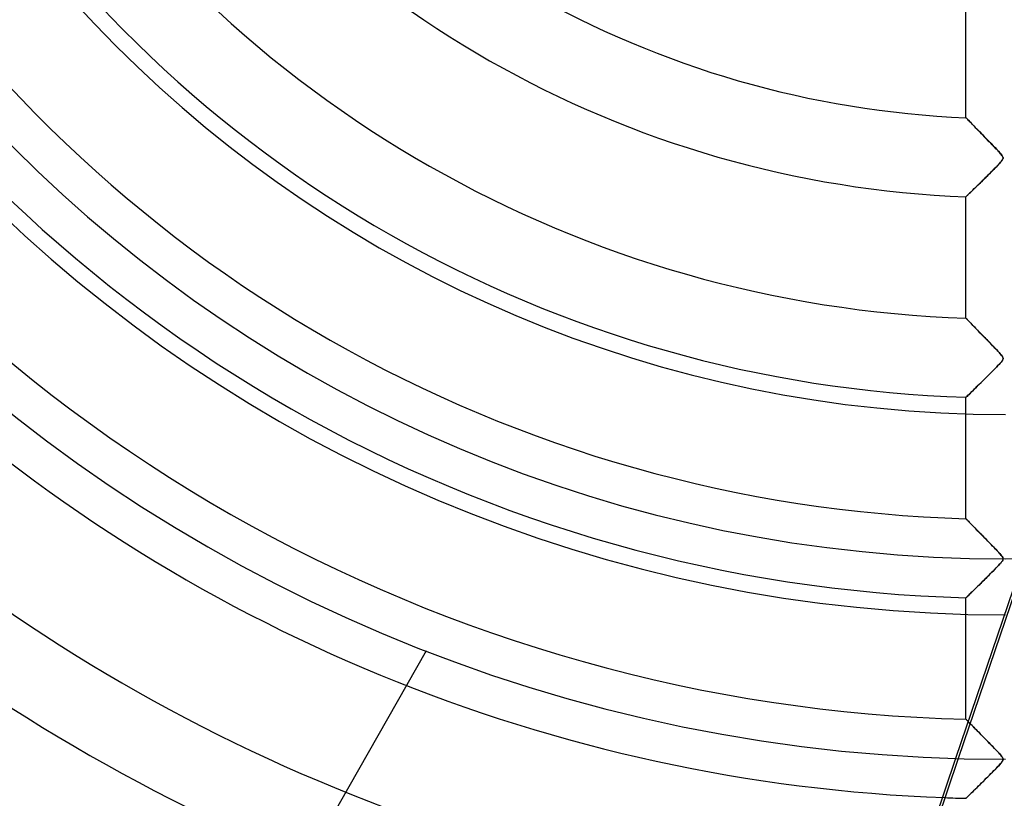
# Model space of a CAD drawing. Header units: millimetres. Extents: x -625 to 625, y -625 to 625.
# Tile 8 of 59: x -125 to 0, y -208 to -109. Entities that reach past the tile are written whole.
import ezdxf

# ---------------------------------------------------------------- set-up
doc = ezdxf.new("R2010")
doc.units = ezdxf.units.MM
doc.layers.add('HIDDEN', color=7, linetype='Continuous')
doc.layers.add('THICK', color=7, linetype='Continuous')

msp = doc.modelspace()

# ---------------------------------------------------------------- linework, layer by layer
at = {"layer": 'HIDDEN'}
for p, q in [((-5, -121.53), (-5, -106.17)), ((-5, -121.53), (-4.99, -121.54)), ((-4.99, -121.54), (-5, -121.53)), ((-4.99, -121.54), (-4.97, -121.57)), ((-4.96, -121.57), (-4.99, -121.54)), ((-4.97, -121.57), (-4.92, -121.61)), ((-4.91, -121.63), (-4.96, -121.57)), ((-4.92, -121.61), (-4.86, -121.68)), ((-4.85, -121.69), (-4.91, -121.63)), ((-4.86, -121.68), (-4.78, -121.76)), ((-4.76, -121.78), (-4.85, -121.69)), ((-4.78, -121.76), (-4.69, -121.86)), ((-4.67, -121.88), (-4.76, -121.78)), ((-4.69, -121.86), (-4.58, -121.97)), ((-4.56, -121.99), (-4.67, -121.88)), ((-4.58, -121.97), (-4.45, -122.1)), ((-4.45, -122.11), (-4.56, -121.99)), ((-4.45, -122.1), (-4.31, -122.25)), ((-4.32, -122.24), (-4.45, -122.11)), ((-4.18, -122.38), (-4.32, -122.24)), ((-4.31, -122.25), (-4.16, -122.41)), ((-4.04, -122.53), (-4.18, -122.38)), ((-4.16, -122.41), (-3.99, -122.58)), ((-3.89, -122.68), (-4.04, -122.53)), ((-3.99, -122.58), (-3.82, -122.76)), ((-3.74, -122.85), (-3.89, -122.68)), ((-3.82, -122.76), (-3.63, -122.96)), ((-3.57, -123.02), (-3.74, -122.85)), ((-3.63, -122.96), (-3.43, -123.16)), ((-3.4, -123.19), (-3.57, -123.02)), ((-3.43, -123.16), (-3.22, -123.38)), ((-3.22, -123.38), (-3.4, -123.19)), ((-3.22, -123.38), (-3.01, -123.6)), ((-3.04, -123.57), (-3.22, -123.38)), ((-2.85, -123.76), (-3.04, -123.57)), ((-3.01, -123.6), (-2.79, -123.83)), ((-2.65, -123.97), (-2.85, -123.76)), ((-2.79, -123.83), (-2.56, -124.06)), ((-2.45, -124.17), (-2.65, -123.97)), ((-2.56, -124.06), (-2.32, -124.31)), ((-2.25, -124.37), (-2.45, -124.17)), ((-2.32, -124.31), (-2.08, -124.56)), ((-2.06, -124.57), (-2.25, -124.37)), ((-2.08, -124.56), (-1.83, -124.81)), ((-1.87, -124.76), (-2.06, -124.57)), ((-1.69, -124.95), (-1.87, -124.76)), ((-1.83, -124.81), (-1.58, -125.07)), ((-1.52, -125.13), (-1.69, -124.95)), ((-1.58, -125.07), (-1.33, -125.32)), ((-1.36, -125.29), (-1.52, -125.13)), ((-1.21, -125.45), (-1.36, -125.29)), ((-1.33, -125.32), (-1.11, -125.56)), ((-1.07, -125.6), (-1.21, -125.45)), ((-1.11, -125.56), (-0.91, -125.77)), ((-0.94, -125.74), (-1.07, -125.6)), ((-0.83, -125.86), (-0.94, -125.74)), ((-0.91, -125.77), (-0.73, -125.96)), ((-0.73, -125.97), (-0.83, -125.86)), ((-0.73, -125.96), (-0.59, -126.12)), ((-0.63, -126.08), (-0.73, -125.97)), ((-0.54, -126.19), (-0.63, -126.08)), ((-0.59, -126.12), (-0.49, -126.25)), ((-0.45, -126.3), (-0.54, -126.19)), ((-0.52, -127.04), (-0.44, -126.92)), ((-0.49, -126.25), (-0.42, -126.35)), ((-0.41, -126.89), (-0.47, -126.97)), ((-0.38, -126.41), (-0.45, -126.3)), ((-0.44, -126.92), (-0.37, -126.83)), ((-0.42, -126.35), (-0.37, -126.43)), ((-0.37, -126.81), (-0.41, -126.89)), ((-0.34, -126.5), (-0.38, -126.41)), ((-0.37, -126.43), (-0.34, -126.5)), ((-0.34, -126.74), (-0.37, -126.81)), ((-0.37, -126.83), (-0.34, -126.74)), ((-0.34, -126.5), (-0.32, -126.56)), ((-0.32, -126.58), (-0.34, -126.5)), ((-0.34, -126.74), (-0.32, -126.66)), ((-0.32, -126.68), (-0.34, -126.74)), ((-0.32, -126.56), (-0.32, -126.62)), ((-0.32, -126.66), (-0.32, -126.58)), ((-0.32, -126.62), (-0.32, -126.68)), ((-1.5, -128.08), (-1.67, -128.25)), ((-1.62, -128.21), (-1.43, -128.01)), ((-1.34, -127.92), (-1.5, -128.08)), ((-1.43, -128.01), (-1.25, -127.82)), ((-1.19, -127.77), (-1.34, -127.92)), ((-1.25, -127.82), (-1.07, -127.65)), ((-1.05, -127.62), (-1.19, -127.77)), ((-1.07, -127.65), (-0.91, -127.48)), ((-0.92, -127.49), (-1.05, -127.62)), ((-0.81, -127.37), (-0.92, -127.49)), ((-0.91, -127.48), (-0.77, -127.32)), ((-0.71, -127.26), (-0.81, -127.37)), ((-0.77, -127.32), (-0.64, -127.17)), ((-0.62, -127.16), (-0.71, -127.26)), ((-0.64, -127.17), (-0.52, -127.04)), ((-0.54, -127.06), (-0.62, -127.16)), ((-0.47, -126.97), (-0.54, -127.06)), ((-2.76, -129.34), (-2.94, -129.51)), ((-2.93, -129.5), (-2.7, -129.28)), ((-2.58, -129.16), (-2.76, -129.34)), ((-2.7, -129.28), (-2.48, -129.06)), ((-2.4, -128.98), (-2.58, -129.16)), ((-2.48, -129.06), (-2.26, -128.84)), ((-2.22, -128.8), (-2.4, -128.98)), ((-2.26, -128.84), (-2.04, -128.62)), ((-2.03, -128.61), (-2.22, -128.8)), ((-2.04, -128.62), (-1.83, -128.41)), ((-1.84, -128.43), (-2.03, -128.61)), ((-1.67, -128.25), (-1.84, -128.43)), ((-1.83, -128.41), (-1.62, -128.21)), ((-4.02, -130.57), (-4.15, -130.7)), ((-4.12, -130.67), (-3.95, -130.5)), ((-3.88, -130.44), (-4.02, -130.57)), ((-3.95, -130.5), (-3.76, -130.32)), ((-3.74, -130.3), (-3.88, -130.44)), ((-3.76, -130.32), (-3.57, -130.13)), ((-3.59, -130.15), (-3.74, -130.3)), ((-3.43, -130), (-3.59, -130.15)), ((-3.57, -130.13), (-3.36, -129.93)), ((-3.27, -129.84), (-3.43, -130)), ((-3.36, -129.93), (-3.15, -129.72)), ((-3.11, -129.68), (-3.27, -129.84)), ((-3.15, -129.72), (-2.93, -129.5)), ((-2.94, -129.51), (-3.11, -129.68)), ((-4.99, -131.51), (-5, -131.52)), ((-5, -131.52), (-4.99, -131.51)), ((-5, -146.87), (-5, -131.52)), ((-4.97, -131.49), (-4.99, -131.51)), ((-4.99, -131.51), (-4.96, -131.49)), ((-4.94, -131.46), (-4.97, -131.49)), ((-4.96, -131.49), (-4.92, -131.44)), ((-4.89, -131.41), (-4.94, -131.46)), ((-4.92, -131.44), (-4.86, -131.38)), ((-4.83, -131.36), (-4.89, -131.41)), ((-4.86, -131.38), (-4.77, -131.3)), ((-4.76, -131.29), (-4.83, -131.36)), ((-4.77, -131.3), (-4.68, -131.21)), ((-4.68, -131.21), (-4.76, -131.29)), ((-4.68, -131.21), (-4.56, -131.09)), ((-4.59, -131.13), (-4.68, -131.21)), ((-4.5, -131.03), (-4.59, -131.13)), ((-4.56, -131.09), (-4.43, -130.97)), ((-4.39, -130.93), (-4.5, -131.03)), ((-4.43, -130.97), (-4.28, -130.83)), ((-4.27, -130.82), (-4.39, -130.93)), ((-4.28, -130.83), (-4.12, -130.67)), ((-4.15, -130.7), (-4.27, -130.82)), ((-5, -146.87), (-4.99, -146.88)), ((-4.99, -146.88), (-5, -146.87)), ((-4.99, -146.88), (-4.98, -146.9)), ((-4.98, -146.9), (-4.99, -146.88)), ((-4.98, -146.9), (-4.95, -146.92)), ((-4.95, -146.93), (-4.98, -146.9)), ((-4.95, -146.92), (-4.91, -146.96)), ((-4.91, -146.97), (-4.95, -146.93)), ((-4.91, -146.96), (-4.87, -147.01)), ((-4.85, -147.03), (-4.91, -146.97)), ((-4.87, -147.01), (-4.81, -147.07)), ((-4.79, -147.09), (-4.85, -147.03)), ((-4.81, -147.07), (-4.74, -147.14)), ((-4.72, -147.17), (-4.79, -147.09)), ((-4.74, -147.14), (-4.67, -147.22)), ((-4.64, -147.25), (-4.72, -147.17)), ((-4.67, -147.22), (-4.59, -147.3)), ((-4.55, -147.34), (-4.64, -147.25)), ((-4.59, -147.3), (-4.49, -147.4)), ((-4.45, -147.44), (-4.55, -147.34)), ((-4.49, -147.4), (-4.39, -147.5)), ((-4.35, -147.55), (-4.45, -147.44)), ((-4.39, -147.5), (-4.29, -147.61)), ((-4.24, -147.66), (-4.35, -147.55)), ((-4.29, -147.61), (-4.18, -147.73)), ((-4.13, -147.78), (-4.24, -147.66)), ((-4.18, -147.73), (-4.06, -147.85)), ((-4, -147.9), (-4.13, -147.78)), ((-4.06, -147.85), (-3.94, -147.97)), ((-3.88, -148.04), (-4, -147.9)), ((-3.94, -147.97), (-3.81, -148.11)), ((-3.74, -148.17), (-3.88, -148.04)), ((-3.81, -148.11), (-3.67, -148.24)), ((-3.6, -148.32), (-3.74, -148.17)), ((-3.67, -148.24), (-3.54, -148.39)), ((-3.46, -148.47), (-3.6, -148.32)), ((-3.54, -148.39), (-3.4, -148.53)), ((-3.31, -148.62), (-3.46, -148.47)), ((-3.4, -148.53), (-3.25, -148.68)), ((-3.15, -148.78), (-3.31, -148.62)), ((-3.25, -148.68), (-3.1, -148.83)), ((-2.99, -148.95), (-3.15, -148.78)), ((-3.1, -148.83), (-2.95, -148.99)), ((-2.82, -149.12), (-2.99, -148.95)), ((-2.95, -148.99), (-2.8, -149.15)), ((-2.65, -149.29), (-2.82, -149.12)), ((-2.8, -149.15), (-2.64, -149.31)), ((-2.48, -149.47), (-2.65, -149.29)), ((-2.64, -149.31), (-2.48, -149.47)), ((-2.48, -149.47), (-2.32, -149.63)), ((-2.3, -149.65), (-2.48, -149.47)), ((-2.32, -149.63), (-2.16, -149.8)), ((-2.13, -149.83), (-2.3, -149.65)), ((-2.16, -149.8), (-1.99, -149.97)), ((-1.96, -150), (-2.13, -149.83)), ((-1.99, -149.97), (-1.82, -150.14)), ((-1.79, -150.17), (-1.96, -150)), ((-1.82, -150.14), (-1.66, -150.32)), ((-1.64, -150.34), (-1.79, -150.17)), ((-1.66, -150.32), (-1.49, -150.49)), ((-1.49, -150.49), (-1.64, -150.34)), ((-1.49, -150.49), (-1.32, -150.66)), ((-1.34, -150.64), (-1.49, -150.49)), ((-1.21, -150.78), (-1.34, -150.64)), ((-1.32, -150.66), (-1.15, -150.84)), ((-1.08, -150.91), (-1.21, -150.78)), ((-1.15, -150.84), (-0.98, -151.02)), ((-0.96, -151.04), (-1.08, -150.91)), ((-0.98, -151.02), (-0.82, -151.19)), ((-0.86, -151.15), (-0.96, -151.04)), ((-0.76, -151.25), (-0.86, -151.15)), ((-0.82, -151.19), (-0.67, -151.36)), ((-0.68, -151.35), (-0.76, -151.25)), ((-0.59, -151.45), (-0.68, -151.35)), ((-0.67, -151.36), (-0.55, -151.5)), ((-0.5, -151.56), (-0.59, -151.45)), ((-0.55, -151.5), (-0.45, -151.63)), ((-0.43, -151.66), (-0.5, -151.56)), ((-0.45, -151.63), (-0.38, -151.74)), ((-0.37, -151.76), (-0.43, -151.66)), ((-0.38, -151.74), (-0.34, -151.83)), ((-0.33, -151.85), (-0.37, -151.76)), ((-1.14, -153.04), (-1.34, -153.25)), ((-1.33, -153.24), (-1.12, -153.02)), ((-0.97, -152.86), (-1.14, -153.04)), ((-1.12, -153.02), (-0.92, -152.82)), ((-0.81, -152.7), (-0.97, -152.86)), ((-0.92, -152.82), (-0.75, -152.63)), ((-0.68, -152.55), (-0.81, -152.7)), ((-0.75, -152.63), (-0.6, -152.46)), ((-0.56, -152.41), (-0.68, -152.55)), ((-0.6, -152.46), (-0.48, -152.32)), ((-0.46, -152.28), (-0.56, -152.41)), ((-0.48, -152.32), (-0.4, -152.19)), ((-0.39, -152.17), (-0.46, -152.28)), ((-0.4, -152.19), (-0.35, -152.1)), ((-0.34, -152.08), (-0.39, -152.17)), ((-0.35, -152.1), (-0.32, -152.01)), ((-0.34, -151.83), (-0.32, -151.91)), ((-0.32, -151.99), (-0.34, -152.08)), ((-0.32, -151.93), (-0.33, -151.85)), ((-0.32, -151.91), (-0.32, -151.99)), ((-0.32, -152.01), (-0.32, -151.93)), ((-2.57, -154.48), (-2.31, -154.22)), ((-2.29, -154.2), (-2.55, -154.46)), ((-2.31, -154.22), (-2.05, -153.96)), ((-2.03, -153.95), (-2.29, -154.2)), ((-2.05, -153.96), (-1.8, -153.71)), ((-1.79, -153.7), (-2.03, -153.95)), ((-1.8, -153.71), (-1.56, -153.47)), ((-1.56, -153.47), (-1.79, -153.7)), ((-1.56, -153.47), (-1.33, -153.24)), ((-1.34, -153.25), (-1.56, -153.47)), ((-3.84, -155.73), (-3.61, -155.5)), ((-3.58, -155.47), (-3.8, -155.69)), ((-3.61, -155.5), (-3.36, -155.26)), ((-3.34, -155.24), (-3.58, -155.47)), ((-3.36, -155.26), (-3.1, -155.01)), ((-3.09, -154.99), (-3.34, -155.24)), ((-3.1, -155.01), (-2.84, -154.74)), ((-2.82, -154.73), (-3.09, -154.99)), ((-2.84, -154.74), (-2.57, -154.48)), ((-2.55, -154.46), (-2.82, -154.73)), ((-4.98, -156.84), (-4.94, -156.8)), ((-4.94, -156.8), (-4.86, -156.72)), ((-4.87, -156.74), (-4.94, -156.81)), ((-4.78, -156.65), (-4.87, -156.74)), ((-4.86, -156.72), (-4.75, -156.61)), ((-4.66, -156.53), (-4.78, -156.65)), ((-4.75, -156.61), (-4.61, -156.48)), ((-4.52, -156.4), (-4.66, -156.53)), ((-4.61, -156.48), (-4.45, -156.32)), ((-4.37, -156.24), (-4.52, -156.4)), ((-4.45, -156.32), (-4.27, -156.15)), ((-4.19, -156.07), (-4.37, -156.24)), ((-4.27, -156.15), (-4.06, -155.95)), ((-4, -155.89), (-4.19, -156.07)), ((-4.06, -155.95), (-3.84, -155.73)), ((-3.8, -155.69), (-4, -155.89)), ((-5, -156.86), (-4.98, -156.84)), ((-4.99, -156.85), (-5, -156.86)), ((-5, -172.21), (-5, -156.86)), ((-4.94, -156.81), (-4.99, -156.85)), ((-5, -172.21), (-4.99, -172.22)), ((-4.99, -172.22), (-5, -172.21)), ((-4.99, -172.22), (-4.97, -172.25)), ((-4.97, -172.24), (-4.99, -172.22)), ((-4.94, -172.27), (-4.97, -172.24)), ((-4.97, -172.25), (-4.92, -172.29)), ((-4.9, -172.31), (-4.94, -172.27)), ((-4.92, -172.29), (-4.86, -172.36)), ((-4.85, -172.37), (-4.9, -172.31)), ((-4.86, -172.36), (-4.78, -172.43)), ((-4.78, -172.43), (-4.85, -172.37)), ((-4.78, -172.43), (-4.69, -172.53)), ((-4.71, -172.51), (-4.78, -172.43)), ((-4.63, -172.59), (-4.71, -172.51)), ((-4.69, -172.53), (-4.59, -172.64)), ((-4.54, -172.69), (-4.63, -172.59)), ((-4.59, -172.64), (-4.47, -172.76)), ((-4.44, -172.79), (-4.54, -172.69)), ((-4.47, -172.76), (-4.33, -172.9)), ((-4.33, -172.91), (-4.44, -172.79)), ((-4.33, -172.9), (-4.19, -173.05)), ((-4.21, -173.03), (-4.33, -172.91)), ((-4.08, -173.16), (-4.21, -173.03)), ((-4.19, -173.05), (-4.04, -173.2)), ((-3.94, -173.3), (-4.08, -173.16)), ((-4.04, -173.2), (-3.87, -173.37)), ((-3.8, -173.45), (-3.94, -173.3)), ((-3.87, -173.37), (-3.7, -173.55)), ((-3.65, -173.6), (-3.8, -173.45)), ((-3.7, -173.55), (-3.52, -173.73)), ((-3.49, -173.76), (-3.65, -173.6)), ((-3.52, -173.73), (-3.34, -173.92)), ((-3.33, -173.93), (-3.49, -173.76)), ((-3.34, -173.92), (-3.14, -174.12)), ((-3.16, -174.1), (-3.33, -173.93)), ((-2.98, -174.28), (-3.16, -174.1)), ((-3.14, -174.12), (-2.94, -174.32)), ((-2.8, -174.47), (-2.98, -174.28)), ((-2.94, -174.32), (-2.74, -174.53)), ((-2.62, -174.66), (-2.8, -174.47)), ((-2.74, -174.53), (-2.53, -174.75)), ((-2.42, -174.85), (-2.62, -174.66)), ((-2.53, -174.75), (-2.32, -174.96)), ((-2.23, -175.05), (-2.42, -174.85)), ((-2.32, -174.96), (-2.1, -175.18)), ((-2.03, -175.26), (-2.23, -175.05)), ((-2.1, -175.18), (-1.88, -175.41)), ((-1.83, -175.46), (-2.03, -175.26)), ((-1.88, -175.41), (-1.66, -175.64)), ((-1.64, -175.66), (-1.83, -175.46)), ((-1.66, -175.64), (-1.44, -175.86)), ((-1.45, -175.85), (-1.64, -175.66)), ((-1.28, -176.03), (-1.45, -175.85)), ((-1.44, -175.86), (-1.24, -176.07)), ((-1.12, -176.2), (-1.28, -176.03)), ((-1.24, -176.07), (-1.05, -176.27)), ((-0.97, -176.35), (-1.12, -176.2)), ((-1.05, -176.27), (-0.88, -176.45)), ((-0.84, -176.49), (-0.97, -176.35)), ((-0.88, -176.45), (-0.73, -176.61)), ((-0.72, -176.62), (-0.84, -176.49)), ((-0.73, -176.61), (-0.61, -176.76)), ((-0.62, -176.74), (-0.72, -176.62)), ((2.28, -177.26), (-6.31, -202.5)), ((2.61, -177.26), (-5.99, -202.51)), ((-0.88, -178.1), (-0.75, -177.95)), ((-0.72, -177.92), (-0.86, -178.07)), ((-0.75, -177.95), (-0.63, -177.81)), ((-0.61, -177.8), (-0.72, -177.92)), ((-0.63, -177.81), (-0.52, -177.69)), ((-0.54, -176.84), (-0.62, -176.74)), ((-0.61, -176.76), (-0.5, -176.88)), ((-0.51, -177.67), (-0.61, -177.8)), ((-0.47, -176.93), (-0.54, -176.84)), ((-0.52, -177.69), (-0.45, -177.59)), ((-0.42, -177.56), (-0.51, -177.67)), ((-0.5, -176.88), (-0.42, -176.99)), ((-0.41, -177.01), (-0.47, -176.93)), ((-0.45, -177.59), (-0.39, -177.51)), ((-0.42, -176.99), (-0.36, -177.1)), ((-0.36, -177.45), (-0.42, -177.56)), ((-0.37, -177.08), (-0.41, -177.01)), ((-0.39, -177.51), (-0.36, -177.44)), ((-0.34, -177.14), (-0.37, -177.08)), ((-0.36, -177.1), (-0.33, -177.19)), ((-0.33, -177.36), (-0.36, -177.45)), ((-0.36, -177.44), (-0.33, -177.38)), ((-0.32, -177.2), (-0.34, -177.14)), ((-0.33, -177.19), (-0.32, -177.28)), ((-0.32, -177.28), (-0.33, -177.36)), ((-0.33, -177.38), (-0.32, -177.32)), ((-0.32, -177.26), (-0.32, -177.2)), ((-0.32, -177.32), (-0.32, -177.26)), ((-2.09, -179.33), (-1.9, -179.14)), ((-1.8, -179.04), (-2.03, -179.27)), ((-1.9, -179.14), (-1.72, -178.96)), ((-1.58, -178.82), (-1.8, -179.04)), ((-1.72, -178.96), (-1.54, -178.77)), ((-1.38, -178.61), (-1.58, -178.82)), ((-1.54, -178.77), (-1.36, -178.6)), ((-1.19, -178.41), (-1.38, -178.61)), ((-1.36, -178.6), (-1.19, -178.42)), ((-1.01, -178.23), (-1.19, -178.41)), ((-1.19, -178.42), (-1.03, -178.26)), ((-1.03, -178.26), (-0.88, -178.1)), ((-0.86, -178.07), (-1.01, -178.23)), ((-3.15, -180.38), (-3.35, -180.58)), ((-3.25, -180.48), (-3.06, -180.29)), ((-2.94, -180.17), (-3.15, -180.38)), ((-3.06, -180.29), (-2.87, -180.1)), ((-2.72, -179.96), (-2.94, -180.17)), ((-2.87, -180.1), (-2.67, -179.91)), ((-2.5, -179.74), (-2.72, -179.96)), ((-2.67, -179.91), (-2.48, -179.71)), ((-2.27, -179.51), (-2.5, -179.74)), ((-2.48, -179.71), (-2.28, -179.52)), ((-2.28, -179.52), (-2.09, -179.33)), ((-2.03, -179.27), (-2.27, -179.51)), ((-4.37, -181.58), (-4.51, -181.71)), ((-4.5, -181.71), (-4.38, -181.59)), ((-4.38, -181.59), (-4.24, -181.46)), ((-4.22, -181.44), (-4.37, -181.58)), ((-4.24, -181.46), (-4.1, -181.32)), ((-4.07, -181.28), (-4.22, -181.44)), ((-4.1, -181.32), (-3.94, -181.16)), ((-3.9, -181.12), (-4.07, -181.28)), ((-3.94, -181.16), (-3.78, -181)), ((-3.73, -180.95), (-3.9, -181.12)), ((-3.78, -181), (-3.61, -180.84)), ((-3.54, -180.77), (-3.73, -180.95)), ((-3.61, -180.84), (-3.43, -180.66)), ((-3.35, -180.58), (-3.54, -180.77)), ((-3.43, -180.66), (-3.25, -180.48)), ((-4.99, -182.19), (-5, -182.2)), ((-5, -182.2), (-4.99, -182.19)), ((-5, -197.55), (-5, -182.2)), ((-4.96, -182.15), (-4.99, -182.19)), ((-4.99, -182.19), (-4.97, -182.16)), ((-4.97, -182.16), (-4.93, -182.13)), ((-4.9, -182.1), (-4.96, -182.15)), ((-4.93, -182.13), (-4.87, -182.07)), ((-4.83, -182.03), (-4.9, -182.1)), ((-4.87, -182.07), (-4.8, -182)), ((-4.74, -181.94), (-4.83, -182.03)), ((-4.8, -182), (-4.71, -181.92)), ((-4.63, -181.83), (-4.74, -181.94)), ((-4.71, -181.92), (-4.62, -181.82)), ((-4.51, -181.71), (-4.63, -181.83)), ((-4.62, -181.82), (-4.5, -181.71)), ((-73.21, -188.91), (-73.21, -188.91)), ((-5, -197.55), (-4.99, -197.55)), ((-4.99, -197.56), (-5, -197.55)), ((-4.99, -197.55), (-4.97, -197.57)), ((-4.97, -197.58), (-4.99, -197.56)), ((-4.97, -197.57), (-4.94, -197.61)), ((-4.93, -197.62), (-4.97, -197.58)), ((-4.94, -197.61), (-4.89, -197.66)), ((-4.87, -197.68), (-4.93, -197.62)), ((-4.89, -197.66), (-4.83, -197.72)), ((-4.8, -197.76), (-4.87, -197.68)), ((-4.83, -197.72), (-4.76, -197.79)), ((-4.71, -197.84), (-4.8, -197.76)), ((-4.76, -197.79), (-4.68, -197.87)), ((-4.61, -197.95), (-4.71, -197.84)), ((-4.68, -197.87), (-4.59, -197.97)), ((-4.5, -198.06), (-4.61, -197.95)), ((-4.59, -197.97), (-4.49, -198.07)), ((-4.38, -198.19), (-4.5, -198.06)), ((-4.49, -198.07), (-4.38, -198.18)), ((-4.38, -198.18), (-4.27, -198.3)), ((-4.24, -198.32), (-4.38, -198.19)), ((-4.27, -198.3), (-4.14, -198.43)), ((-4.1, -198.47), (-4.24, -198.32)), ((-4.14, -198.43), (-4.01, -198.56)), ((-3.95, -198.62), (-4.1, -198.47)), ((-4.01, -198.56), (-3.88, -198.7)), ((-3.79, -198.78), (-3.95, -198.62)), ((-3.88, -198.7), (-3.73, -198.84)), ((-3.63, -198.95), (-3.79, -198.78)), ((-3.73, -198.84), (-3.59, -198.99)), ((-3.45, -199.13), (-3.63, -198.95)), ((-3.59, -198.99), (-3.44, -199.15)), ((-3.27, -199.32), (-3.45, -199.13)), ((-3.44, -199.15), (-3.29, -199.3)), ((-3.29, -199.3), (-3.13, -199.46)), ((-3.08, -199.51), (-3.27, -199.32)), ((-3.13, -199.46), (-2.97, -199.63)), ((-2.88, -199.71), (-3.08, -199.51)), ((-2.97, -199.63), (-2.8, -199.8)), ((-2.68, -199.92), (-2.88, -199.71)), ((-2.8, -199.8), (-2.64, -199.97)), ((-2.47, -200.14), (-2.68, -199.92)), ((-2.64, -199.97), (-2.47, -200.14)), ((-2.47, -200.14), (-2.3, -200.31)), ((-2.25, -200.36), (-2.47, -200.14)), ((-2.3, -200.31), (-2.12, -200.49)), ((-2.02, -200.59), (-2.25, -200.36)), ((-2.12, -200.49), (-1.95, -200.67)), ((-1.8, -200.82), (-2.02, -200.59)), ((-1.95, -200.67), (-1.77, -200.85)), ((-1.58, -201.04), (-1.8, -200.82)), ((-1.77, -200.85), (-1.6, -201.03)), ((-1.6, -201.03), (-1.43, -201.2)), ((-1.38, -201.25), (-1.58, -201.04)), ((-1.43, -201.2), (-1.27, -201.37)), ((-1.19, -201.45), (-1.38, -201.25)), ((-1.27, -201.37), (-1.12, -201.52)), ((-1.02, -201.63), (-1.19, -201.45)), ((-1.12, -201.52), (-0.98, -201.67)), ((-0.86, -201.8), (-1.02, -201.63)), ((-0.98, -201.67), (-0.85, -201.8)), ((-0.73, -201.95), (-0.86, -201.8)), ((-0.85, -201.8), (-0.74, -201.93)), ((-0.74, -201.93), (-0.63, -202.05)), ((-0.61, -202.08), (-0.73, -201.95)), ((-0.63, -202.05), (-0.54, -202.16)), ((-0.52, -202.19), (-0.61, -202.08)), ((-0.54, -202.16), (-0.46, -202.27)), ((-0.44, -202.29), (-0.52, -202.19)), ((-0.47, -202.95), (-0.4, -202.85)), ((-0.46, -202.27), (-0.39, -202.37)), ((-0.39, -202.38), (-0.44, -202.29)), ((-0.4, -202.85), (-0.35, -202.76)), ((-0.39, -202.37), (-0.35, -202.45)), ((-0.35, -202.46), (-0.39, -202.38)), ((-0.35, -202.45), (-0.32, -202.53)), ((-0.32, -202.53), (-0.35, -202.46)), ((-0.35, -202.76), (-0.33, -202.68)), ((-0.33, -202.68), (-0.32, -202.6)), ((-0.32, -202.53), (-0.32, -202.6)), ((-0.32, -202.6), (-0.32, -202.53)), ((-1.65, -204.22), (-1.47, -204.03)), ((-1.47, -204.03), (-1.29, -203.84)), ((-1.29, -203.84), (-1.11, -203.66)), ((-1.11, -203.66), (-0.95, -203.49)), ((-0.95, -203.49), (-0.8, -203.34)), ((-0.8, -203.34), (-0.67, -203.19)), ((-0.67, -203.19), (-0.56, -203.06)), ((-0.56, -203.06), (-0.47, -202.95)), ((-2.83, -205.4), (-2.63, -205.2)), ((-2.63, -205.2), (-2.43, -205)), ((-2.43, -205), (-2.23, -204.8)), ((-2.23, -204.8), (-2.04, -204.6)), ((-2.04, -204.6), (-1.84, -204.41)), ((-1.84, -204.41), (-1.65, -204.22)), ((-4.11, -206.66), (-3.95, -206.5)), ((-3.95, -206.5), (-3.78, -206.33)), ((-3.78, -206.33), (-3.6, -206.16)), ((-3.6, -206.16), (-3.42, -205.97)), ((-3.42, -205.97), (-3.23, -205.79)), ((-3.23, -205.79), (-3.03, -205.59)), ((-3.03, -205.59), (-2.83, -205.4)), ((-5, -207.53), (-4.99, -207.52)), ((-4.99, -207.52), (-4.96, -207.49)), ((-4.96, -207.49), (-4.91, -207.44)), ((-4.91, -207.44), (-4.84, -207.37)), ((-4.84, -207.37), (-4.76, -207.29)), ((-4.76, -207.29), (-4.65, -207.19)), ((-4.65, -207.19), (-4.54, -207.08)), ((-4.54, -207.08), (-4.41, -206.95)), ((-4.41, -206.95), (-4.27, -206.81)), ((-4.27, -206.81), (-4.11, -206.66))]:
    msp.add_line(p, q, dxfattribs=at)
for radius, start, end in [(159.03, 90, 270), (556.5, 180, 0), (450, 180, 0), (445, 180, 0), (506.5, 180, 0), (501.5, 180, 0), (177.28, 180, 0), (121.64, 212.9559, 267.6441), (131.62, 212.7772, 267.8228), (146.96, 212.5498, 268.0502), (156.94, 212.4257, 268.1743), (172.28, 212.2631, 268.337), (182.26, 212.172, 268.4281), (197.61, 212.0499, 268.5501), (207.59, 227.3864, 267.8836), (222.94, 228.5808, 266.7052), (232.91, 229.27, 266.0253), (248.26, 230.2179, 265.0899), (258.24, 230.7721, 264.636)]:
    msp.add_arc((0, 0), radius, start, end, dxfattribs=at)
at = {"layer": 'THICK'}
for p, q in [((-73.21, -188.91), (-193.91, -400.52)), ((-6.31, -202.5), (-24.53, -256.02)), ((-5.99, -202.51), (-24.25, -256.15)), ((-0.39, -202.84), (-0.47, -202.94)), ((-0.35, -202.75), (-0.39, -202.84)), ((-0.32, -202.67), (-0.35, -202.75)), ((-0.32, -202.6), (-0.32, -202.67)), ((-1.37, -203.92), (-1.62, -204.18)), ((-1.13, -203.68), (-1.37, -203.92)), ((-0.91, -203.46), (-1.13, -203.68)), ((-0.73, -203.26), (-0.91, -203.46)), ((-0.58, -203.08), (-0.73, -203.26)), ((-0.47, -202.94), (-0.58, -203.08)), ((-2.6, -205.17), (-2.83, -205.4)), ((-2.36, -204.93), (-2.6, -205.17)), ((-2.12, -204.69), (-2.36, -204.93)), ((-1.87, -204.44), (-2.12, -204.69)), ((-1.62, -204.18), (-1.87, -204.44)), ((-3.86, -206.41), (-4.04, -206.58)), ((-3.68, -206.23), (-3.86, -206.41)), ((-3.48, -206.04), (-3.68, -206.23)), ((-3.27, -205.83), (-3.48, -206.04)), ((-3.06, -205.62), (-3.27, -205.83)), ((-2.83, -205.4), (-3.06, -205.62)), ((-4.99, -207.52), (-5, -207.53)), ((-4.96, -207.5), (-4.99, -207.52)), ((-4.92, -207.45), (-4.96, -207.5)), ((-4.86, -207.39), (-4.92, -207.45)), ((-4.78, -207.32), (-4.86, -207.39)), ((-4.69, -207.23), (-4.78, -207.32)), ((-4.59, -207.13), (-4.69, -207.23)), ((-4.47, -207.01), (-4.59, -207.13)), ((-4.34, -206.88), (-4.47, -207.01)), ((-4.19, -206.74), (-4.34, -206.88)), ((-4.04, -206.58), (-4.19, -206.74))]:
    msp.add_line(p, q, dxfattribs=at)
for radius, start, end in [(184.35, 90, 270), (444.99, 180, 0), (502.5, 180, 0), (202.6, 180, 270), (207.59, 267.8836, 268.6198)]:
    msp.add_arc((0, 0), radius, start, end, dxfattribs=at)

doc.saveas('drawing.dxf')
